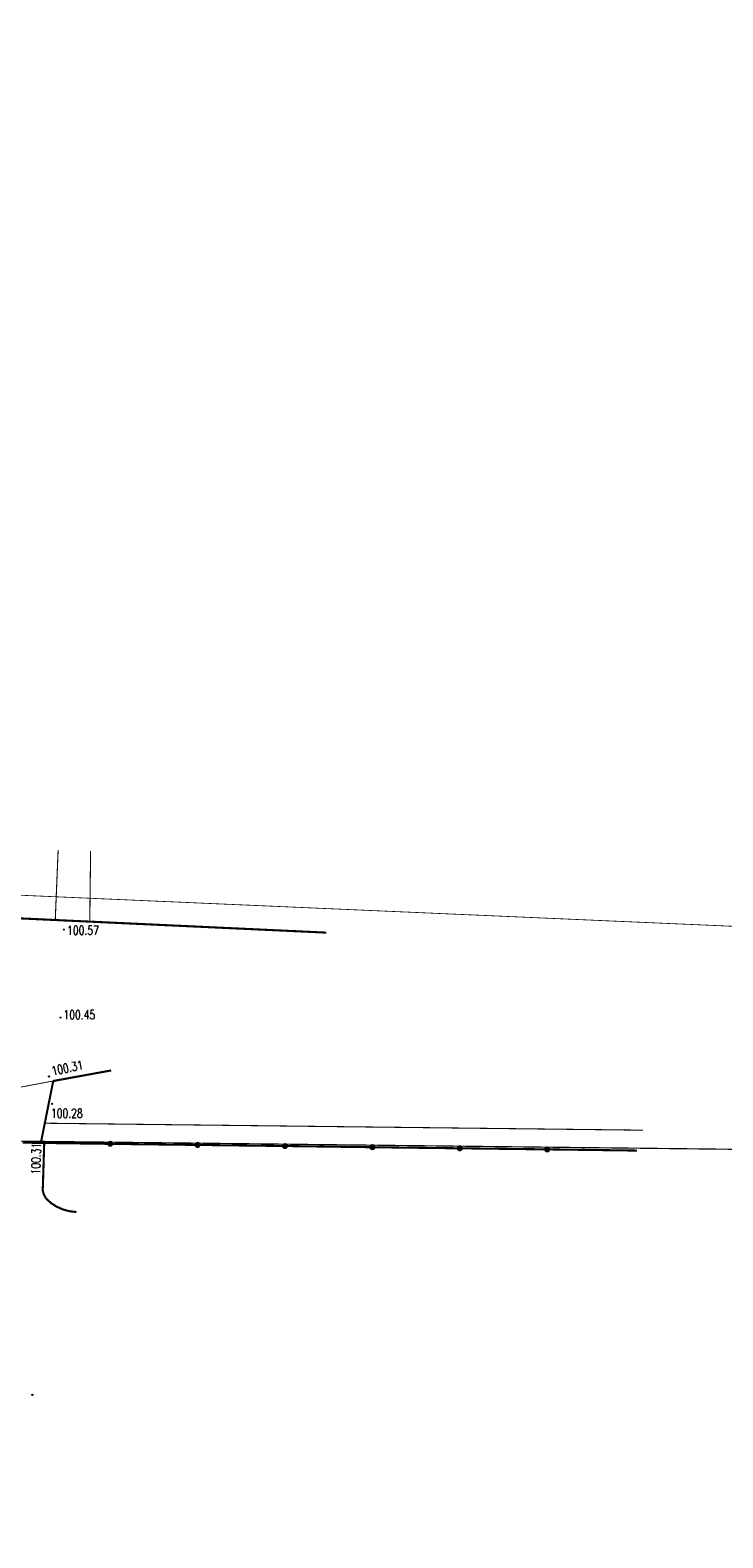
# Model space of a CAD drawing. Header units: metres. Extents: x 7501691 to 7504871, y 5814048 to 5814963.
# Tile 88 of 89: x 7504583 to 7504641, y 5814491 to 5814617. Entities that reach past the tile are written whole.
import ezdxf
from ezdxf.enums import TextEntityAlignment as Align

# ---------------------------------------------------------------- set-up
doc = ezdxf.new("R2010")
doc.units = ezdxf.units.M
doc.header["$MEASUREMENT"] = 0
for name, pattern in [('11', [3, 2.5, -0.5]), ('GDE', [0]), ('KOJ', [0]), ('UPK', [0]), ('WSQ', [1.75, 1.25, -0.5])]:
    doc.linetypes.add(name, pattern=pattern)
doc.layers.get('0').update_dxf_attribs({"linetype": 'CONTINUOUS'})
for name, color, linetype, lineweight in [('Dzialki', 7, 'GDE', 18), ('EDZPD_L_0', 7, 'GDE', 20), ('SDRPK_L_0', 7, 'KOJ', 35), ('SDRPK_L_1', 7, '11', 15), ('SDRPK_L_3', 7, 'KOJ', 35), ('SDRPK_L_5', 7, '11', 18), ('SZOPO_L_0', 7, 'CONTINUOUS', 35), ('UKKPOD_L_1', 3, 'UPK', 18), ('WUKOS_T_1', 7, 'CONTINUOUS', 15), ('WUKPS_L_6', 7, 'WSQ', 18), ('WWRPH_T_1', 7, 'CONTINUOUS', 18)]:
    doc.layers.add(name, color=color, linetype=linetype, lineweight=lineweight)
doc.styles.add('STYL_ARIAL', font='simplex', dxfattribs={"width": 0.75, "oblique": 0.1})

# ---------------------------------------------------------------- blocks, each defined once
blk = doc.blocks.new('fdsgfdhgfjh')
at = {"color": 7, "const_width": 0.065}
for points in [[(628.93, -380.81), (627.62, -347.32), (631.46, -316.74), (630.48, -293.45), (631.6, -272.03), (642.12, -262.45), (642.84, -250.18), (613.01, -248.02), (473.07, -244.74), (370.95, -240.29), (311.01, -225.13), (43.23, -91.05), (39.42, -86.57), (-13.33, -60.15)], [(-16.83, -75.51), (354.02, -261.21), (467.86, -262.51), (472.75, -258.74), (593.68, -261.58), (612.1, -262), (615, -265.13), (621.57, -272.23), (620.46, -293.4), (621.44, -316.52), (617.62, -347.08), (618.94, -381.19)], [(-73.62, -607.38), (195.37, -583.75), (341.46, -571.66), (342.32, -570.72), (349.28, -563.04), (349.92, -560.66), (362.06, -448.63), (361.95, -446.74), (362.8, -440.41), (363.37, -434.67), (363.5, -433.53), (474.63, -446.54), (528.1, -452.6), (558.03, -454.71), (566.88, -447.02), (578.61, -447.67), (581.45, -423.39), (595.66, -375.23), (593.68, -261.58), (472.75, -258.74), (467.86, -262.51), (354.02, -261.21), (-16.83, -75.51)]]:
    blk.add_lwpolyline(points, dxfattribs=at)
at = {"layer": 'Dzialki', "color": 7, "const_width": 0.09}
blk.add_lwpolyline([(467.84, -262.52), (354, -261.22)], dxfattribs=at)
at = {"layer": 'EDZPD_L_0', "color": 7, "const_width": 0.1}
blk.add_lwpolyline([(467.84, -262.52), (354, -261.22)], dxfattribs=at)
at = {"layer": 'SDRPK_L_0', "color": 7, "const_width": 0.175}
for points in [[(393, -256.62), (391.98, -261.72)], [(392.25, -261.78), (392.14, -265.33)], [(392.39, -266.4), (392.21, -266.07), (392.12, -265.71), (392.14, -265.33)], [(394.94, -267.54), (394.37, -267.48), (393.82, -267.33), (393.29, -267.1), (392.81, -266.79), (392.39, -266.4)]]:
    blk.add_lwpolyline(points, dxfattribs=at)
at = {"layer": 'SDRPK_L_1', "color": 7, "const_width": 0.075}
blk.add_lwpolyline([(385.74, -257.98), (393, -256.62)], dxfattribs=at)
at = {"layer": 'SDRPK_L_3', "color": 7, "const_width": 0.175}
for points in [[(415.78, -244.25), (385.89, -242.86)], [(397.83, -255.74), (393, -256.62)]]:
    blk.add_lwpolyline(points, dxfattribs=at)
at = {"layer": 'SDRPK_L_5', "color": 7, "const_width": 0.09}
blk.add_lwpolyline([(442.21, -260.72), (392.3, -260.14)], dxfattribs=at)
at = {"layer": 'SZOPO_L_0', "color": 7, "const_width": 0.175}
for points in [[(397.75, -261.86), (390.46, -261.76)], [(397.62, -261.96), (397.58, -261.85), (397.63, -261.74), (397.73, -261.69), (397.84, -261.71), (397.91, -261.8), (397.91, -261.92), (397.83, -262.01), (397.72, -262.02), (397.62, -261.96)], [(405.04, -261.95), (397.75, -261.86)], [(404.91, -262.05), (404.87, -261.94), (404.92, -261.84), (405.02, -261.78), (405.14, -261.81), (405.21, -261.9), (405.2, -262.01), (405.12, -262.1), (405.01, -262.12), (404.91, -262.05)], [(412.34, -262.04), (405.04, -261.95)], [(412.2, -262.15), (412.17, -262.04), (412.21, -261.93), (412.31, -261.88), (412.43, -261.9), (412.5, -261.99), (412.49, -262.11), (412.42, -262.19), (412.3, -262.21), (412.2, -262.15)], [(419.63, -262.14), (412.34, -262.04)], [(419.49, -262.24), (419.46, -262.13), (419.5, -262.02), (419.6, -261.97), (419.72, -261.99), (419.79, -262.09), (419.79, -262.2), (419.71, -262.29), (419.59, -262.3), (419.49, -262.24)], [(426.92, -262.23), (419.63, -262.14)], [(426.78, -262.33), (426.75, -262.22), (426.79, -262.12), (426.9, -262.06), (427.01, -262.09), (427.08, -262.18), (427.08, -262.29), (427, -262.38), (426.88, -262.4), (426.78, -262.33)], [(434.21, -262.32), (426.92, -262.23)], [(434.08, -262.43), (434.04, -262.32), (434.08, -262.21), (434.19, -262.16), (434.3, -262.18), (434.37, -262.27), (434.37, -262.39), (434.29, -262.47), (434.17, -262.49), (434.08, -262.43)], [(441.71, -262.42), (434.21, -262.32)]]:
    blk.add_lwpolyline(points, dxfattribs=at)
at = {"layer": 'UKKPOD_L_1', "color": 3, "const_width": 0.09}
for points in [[(393.41, -237.37), (393.17, -243.2)], [(396.12, -237.44), (396.05, -243.36)]]:
    blk.add_lwpolyline(points, dxfattribs=at)
at = {"layer": 'WUKOS_T_1', "color": 7}
for points in [[(392.25, -261.73), (392.28, -261.75), (392.29, -261.78), (392.28, -261.81), (392.25, -261.82), (392.22, -261.81), (392.21, -261.78), (392.22, -261.75), (392.25, -261.73)], [(391.26, -282.74), (391.29, -282.76), (391.3, -282.79), (391.29, -282.82), (391.26, -282.83), (391.23, -282.82), (391.21, -282.79), (391.23, -282.76), (391.26, -282.74)]]:
    blk.add_lwpolyline(points, dxfattribs=at)
at = {"layer": 'WUKPS_L_6', "color": 7, "const_width": 0.09}
for points in [[(393.41, -237.37), (393.17, -243.2)], [(396.12, -237.44), (396.05, -243.36)]]:
    blk.add_lwpolyline(points, dxfattribs=at)
at = {"layer": 'WWRPH_T_1', "color": 7}
for points in [[(393.89, -243.95), (393.92, -243.96), (393.93, -243.99), (393.92, -244.03), (393.89, -244.04), (393.86, -244.03), (393.84, -243.99), (393.86, -243.96), (393.89, -243.95)], [(393.61, -251.29), (393.64, -251.3), (393.65, -251.33), (393.64, -251.36), (393.61, -251.38), (393.58, -251.36), (393.56, -251.33), (393.58, -251.3), (393.61, -251.29)], [(392.65, -256.2), (392.68, -256.21), (392.69, -256.24), (392.68, -256.28), (392.65, -256.29), (392.62, -256.28), (392.6, -256.24), (392.62, -256.21), (392.65, -256.2)], [(392.92, -258.48), (392.95, -258.5), (392.97, -258.53), (392.95, -258.56), (392.92, -258.57), (392.89, -258.56), (392.88, -258.53), (392.89, -258.5), (392.92, -258.48)]]:
    blk.add_lwpolyline(points, dxfattribs=at)
at = {"layer": 'WUKOS_T_1', "color": 7, "style": 'STYL_ARIAL', "width": 0.75}
for s, rotation, p in [('100.57', 0.0091, (394.16, -244.65)), ('100.45', 0.0091, (393.85, -251.7)), ('100.31', 11.5568, (392.99, -256.38)), ('100.28', 0.0091, (392.81, -259.91))]:
    blk.add_text(s, height=0.75, rotation=rotation, dxfattribs=at).set_placement(p, align=Align.BOTTOM_LEFT)
blk.add_text('100.31', height=0.75, rotation=88.3003, dxfattribs=at).set_placement((392.21, -261.78), align=Align.BOTTOM_RIGHT)

msp = doc.modelspace()

# ---------------------------------------------------------------- block references
at = {"linetype": 'Continuous'}
msp.add_blockref('fdsgfdhgfjh', (7504192.35177, 5814786.13308), dxfattribs=at)

doc.saveas('drawing.dxf')
